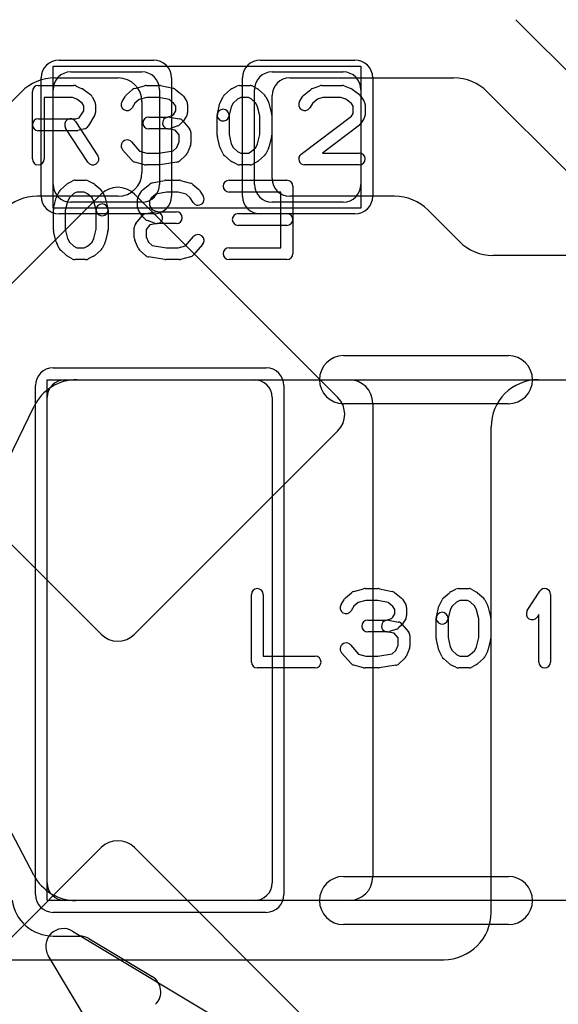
# Model space of a CAD drawing. Extents: x -3.2 to 23.2, y -0.5 to 25.
# Tile 13 of 22: x 9.6 to 11.9, y 8.7 to 12.9. Entities that reach past the tile are written whole.
import ezdxf

# ---------------------------------------------------------------- set-up
doc = ezdxf.new("R2010")
doc.units = 0
for name, color, linetype in [('L1', 3, 'CONTINUOUS'), ('L4', 3, 'CONTINUOUS'), ('MetalMask-A', 176, 'CONTINUOUS'), ('PartsArea-A', 111, 'CONTINUOUS'), ('PartsSilk-A', 221, 'CONTINUOUS'), ('PartsSilk-B', 221, 'CONTINUOUS'), ('Resist-A', 2, 'CONTINUOUS'), ('Silk-A', 140, 'CONTINUOUS')]:
    doc.layers.add(name, color=color, linetype=linetype)

msp = doc.modelspace()

# ---------------------------------------------------------------- linework, layer by layer
at = {"layer": 'L1'}
for p, q in [((12.04571, 12.52929), (11.67929, 12.89571)), ((9.73284, 12.65), (10, 12.65)), ((9.8, 12.675), (10.1, 12.675)), ((10.65, 12.675), (10.95, 12.675)), ((10.72497, 12.65), (11.41716, 12.65)), ((9.15858, 12.15858), (9.59142, 12.59142)), ((9.725, 12.2), (9.725, 12.6)), ((10.175, 12.6), (10.175, 12.2)), ((10.575, 12.2), (10.575, 12.6)), ((10.65, 12.22497), (10.65, 12.57503)), ((11.025, 12.6), (11.025, 12.2)), ((11.55858, 12.59142), (11.89142, 12.25858)), ((10.1, 12.55), (10.1, 12.25)), ((10, 12.15), (9.65784, 12.15)), ((11.16716, 12.15), (10.72497, 12.15)), ((10.1, 12.125), (9.8, 12.125)), ((10.95, 12.125), (10.65, 12.125)), ((11.44142, 11.95858), (11.30858, 12.09142)), ((12.74216, 11.9), (11.58284, 11.9)), ((9.775, 11.375), (10.575, 11.375)), ((9.82496, 11.37501), (10.975, 11.375)), ((11.775, 11.375), (12.875, 11.375)), ((9.7, 9.25), (9.7, 11.3)), ((10.65, 11.3), (10.65, 9.25)), ((11.075, 11.275), (11.075, 9.275)), ((9.25478, 10.46231), (9.6452, 11.26269)), ((11.575, 9.125), (11.575, 11.175)), ((9.64376, 9.28183), (9.25623, 10.01815)), ((10.575, 9.175), (9.775, 9.175)), ((10.975, 9.175), (9.82075, 9.17498)), ((9.55, 8.925), (11.375, 8.925))]:
    msp.add_line(p, q, dxfattribs=at)
for centre, radius, start, end in [((9.73284, 12.45), 0.2, 90, 135), ((9.8, 12.6), 0.075, 90, 180), ((10, 12.55), 0.1, 0, 90), ((10.1, 12.6), 0.075, 0, 90), ((10.65, 12.6), 0.075, 90, 180), ((10.72497, 12.57503), 0.07497, 90, 180), ((10.95, 12.6), 0.075, 0, 90), ((11.41716, 12.45), 0.2, 45, 90), ((10, 12.25), 0.1, -90, 0), ((9.8, 12.2), 0.075, 180, -90), ((10.1, 12.2), 0.075, -90, 0), ((10.65, 12.2), 0.075, 180, -90), ((10.72497, 12.22497), 0.07497, 180, -90), ((10.95, 12.2), 0.075, -90, 0), ((9.65784, 11.95), 0.2, 90, 135), ((11.16716, 11.95), 0.2, 45, 90), ((11.58284, 12.1), 0.2, -135, -90), ((9.82495, 11.17501), 0.2, 89.99714, 153.99714), ((9.775, 11.3), 0.075, 90, 180), ((10.575, 11.3), 0.075, 0, 90), ((10.975, 11.275), 0.1, 0, 89.99954), ((11.775, 11.175), 0.2, 90, 180), ((9.82075, 9.37498), 0.2, -152.24213, -89.9991), ((10.975, 9.275), 0.1, -90, 0), ((9.775, 9.25), 0.075, 180, -90), ((10.575, 9.25), 0.075, -90, 0), ((11.375, 9.125), 0.2, -90, 0)]:
    msp.add_arc(centre, radius, start, end, dxfattribs=at)
at = {"layer": 'L4'}
for p, q in [((9.92763, 12.1585), (9.06904, 11.29991)), ((10.92762, 11.29991), (10.06903, 12.1585)), ((9.06904, 11.15849), (9.92762, 10.29991)), ((10.06904, 10.29991), (10.92762, 11.15849)), ((9.92763, 9.3985), (9.06904, 8.53991)), ((10.92762, 8.53991), (10.06903, 9.3985))]:
    msp.add_line(p, q, dxfattribs=at)
for centre, radius, start, end in [((9.99833, 12.0878), 0.09998, 45, 135), ((10.85691, 11.2292), 0.1, -45, 45), ((9.99833, 10.37062), 0.1, -135, -45), ((9.99833, 9.3278), 0.09998, 45, 135)]:
    msp.add_arc(centre, radius, start, end, dxfattribs=at)
at = {"layer": 'MetalMask-A'}
for p, q in [((9.8, 12.675), (10.1, 12.675)), ((10.65, 12.675), (10.95, 12.675)), ((9.725, 12.2), (9.725, 12.6)), ((10.175, 12.6), (10.175, 12.2)), ((10.575, 12.2), (10.575, 12.6)), ((11.025, 12.6), (11.025, 12.2)), ((10.1, 12.125), (9.8, 12.125)), ((10.95, 12.125), (10.65, 12.125)), ((9.775, 11.375), (10.575, 11.375)), ((9.7, 9.25), (9.7, 11.3)), ((10.65, 11.3), (10.65, 9.25)), ((10.575, 9.175), (9.775, 9.175))]:
    msp.add_line(p, q, dxfattribs=at)
for centre, start, end in [((9.8, 12.6), 90, 180), ((10.1, 12.6), 0, 90), ((10.65, 12.6), 90, 180), ((10.95, 12.6), 0, 90), ((9.8, 12.2), 180, -90), ((10.1, 12.2), -90, 0), ((10.65, 12.2), 180, -90), ((10.95, 12.2), -90, 0), ((9.775, 11.3), 90, 180), ((10.575, 11.3), 0, 90), ((9.775, 9.25), 180, -90), ((10.575, 9.25), -90, 0)]:
    msp.add_arc(centre, 0.075, start, end, dxfattribs=at)
at = {"layer": 'PartsArea-A'}
for p, q in [((9.725, 12.1), (9.725, 12.7)), ((9.725, 12.7), (11.025, 12.7)), ((11.025, 12.7), (11.025, 12.1)), ((11.025, 12.1), (9.725, 12.1)), ((9.7, 9.175), (9.7, 11.375)), ((9.7, 11.375), (12.9, 11.375)), ((12.9, 9.175), (9.7, 9.175))]:
    msp.add_line(p, q, dxfattribs=at)
at = {"layer": 'PartsSilk-A'}
for p, q in [((9.6625, 12.61759), (9.8125, 12.61759)), ((9.82265, 12.61544), (9.84765, 12.60433)), ((10.06995, 12.60564), (10.11162, 12.61675)), ((10.11806, 12.61759), (10.17361, 12.61759)), ((10.17876, 12.61705), (10.23154, 12.60594)), ((10.4791, 12.60384), (10.50132, 12.61495)), ((10.5125, 12.61759), (10.55694, 12.61759)), ((10.56934, 12.6143), (10.58879, 12.60319)), ((10.82063, 12.60497), (10.85118, 12.61608)), ((10.85972, 12.61759), (10.94583, 12.61759)), ((10.95511, 12.6158), (10.98289, 12.60469)), ((9.6375, 12.30741), (9.6375, 12.59259)), ((9.8072, 12.56759), (9.6875, 12.56759)), ((9.6875, 12.56759), (9.6875, 12.30741)), ((9.82493, 12.55971), (9.8072, 12.56759)), ((9.8522, 12.6017), (9.88276, 12.57948)), ((9.89042, 12.57044), (9.90153, 12.54822)), ((10.0163, 12.55029), (10.03019, 12.57251)), ((10.03478, 12.57795), (10.05978, 12.60017)), ((10.12134, 12.56759), (10.08856, 12.55885)), ((10.17101, 12.56759), (10.12134, 12.56759)), ((10.21542, 12.55824), (10.17101, 12.56759)), ((10.24201, 12.601), (10.26979, 12.57878)), ((10.27537, 12.57251), (10.28926, 12.55029)), ((10.43181, 12.54822), (10.44292, 12.57044)), ((10.44867, 12.57795), (10.47367, 12.60017)), ((10.50442, 12.5606), (10.48549, 12.54377)), ((10.5184, 12.56759), (10.50442, 12.5606)), ((10.5503, 12.56759), (10.5184, 12.56759)), ((10.56173, 12.56106), (10.5503, 12.56759)), ((10.58118, 12.54377), (10.56173, 12.56106)), ((10.593, 12.60017), (10.618, 12.57795)), ((10.62375, 12.57044), (10.63486, 12.54822)), ((10.7663, 12.55029), (10.78019, 12.57251)), ((10.78577, 12.57878), (10.81355, 12.601)), ((10.86412, 12.56759), (10.84158, 12.55939)), ((10.94102, 12.56759), (10.86412, 12.56759)), ((10.96143, 12.55943), (10.94102, 12.56759)), ((10.98831, 12.6017), (11.01887, 12.57948)), ((11.02537, 12.57251), (11.03926, 12.55029)), ((9.84843, 12.54263), (9.82493, 12.55971)), ((9.85417, 12.53114), (9.84843, 12.54263)), ((9.85417, 12.51087), (9.85417, 12.53114)), ((9.90417, 12.53704), (9.90417, 12.5037)), ((10.07068, 12.54296), (10.0587, 12.52379)), ((10.08856, 12.55885), (10.07068, 12.54296)), ((10.23523, 12.5424), (10.21542, 12.55824)), ((10.24306, 12.52987), (10.23523, 12.5424)), ((10.24306, 12.51087), (10.24306, 12.52987)), ((10.29306, 12.53704), (10.29306, 12.5037)), ((10.41881, 12.49865), (10.42992, 12.5431)), ((10.47776, 12.52831), (10.46731, 12.48653)), ((10.48549, 12.54377), (10.47776, 12.52831)), ((10.58891, 12.52831), (10.58118, 12.54377)), ((10.59861, 12.48951), (10.58891, 12.52831)), ((10.63675, 12.5431), (10.64786, 12.49865)), ((10.82033, 12.5424), (10.8087, 12.52379)), ((10.84158, 12.55939), (10.82033, 12.5424)), ((10.98554, 12.54189), (10.96143, 12.55943)), ((10.99306, 12.52987), (10.98554, 12.54189)), ((10.99306, 12.49976), (10.99306, 12.52987)), ((11.04306, 12.53704), (11.04306, 12.49259)), ((9.82033, 12.47685), (9.83542, 12.48087)), ((9.83542, 12.48087), (9.85417, 12.51087)), ((9.90037, 12.49045), (9.87259, 12.44601)), ((10.12917, 12.48426), (10.2081, 12.48426)), ((10.2081, 12.48426), (10.2293, 12.49197)), ((10.21688, 12.48387), (10.25855, 12.47646)), ((10.2293, 12.49197), (10.23448, 12.49715)), ((10.23448, 12.49715), (10.24306, 12.51087)), ((10.28926, 12.49045), (10.27537, 12.46823)), ((10.41806, 12.40741), (10.41806, 12.49259)), ((10.46806, 12.49259), (10.46806, 12.41049)), ((10.59861, 12.41049), (10.59861, 12.48951)), ((10.64861, 12.49259), (10.64861, 12.40741)), ((10.77247, 12.32739), (10.98543, 12.48756)), ((10.98543, 12.48756), (10.99306, 12.49976)), ((11.03926, 12.47934), (11.02537, 12.45712)), ((9.6625, 12.47685), (9.82033, 12.47685)), ((9.87214, 12.29373), (9.77769, 12.43817)), ((9.81953, 12.46553), (9.91398, 12.32109)), ((10.2516, 12.44687), (10.22104, 12.43576)), ((10.27185, 12.4638), (10.26074, 12.45269)), ((10.27338, 12.46785), (10.30115, 12.43452)), ((11.0192, 12.45039), (10.86233, 12.33241)), ((9.82361, 12.42685), (9.6625, 12.42685)), ((9.85783, 12.4351), (9.83005, 12.42769)), ((10.2125, 12.43426), (10.12917, 12.43426)), ((10.24081, 12.42883), (10.20812, 12.43465)), ((10.25694, 12.40947), (10.24081, 12.42883)), ((10.25694, 12.37907), (10.25694, 12.40947)), ((10.30694, 12.41852), (10.30694, 12.37407)), ((10.42992, 12.3569), (10.41881, 12.40135)), ((10.46806, 12.41049), (10.47776, 12.37169)), ((10.58891, 12.37169), (10.59861, 12.41049)), ((10.64786, 12.40135), (10.63675, 12.3569)), ((10.05631, 12.37942), (10.09019, 12.34071)), ((10.23191, 12.34205), (10.24718, 12.35563)), ((10.24718, 12.35563), (10.25694, 12.37907)), ((10.30502, 12.36446), (10.29114, 12.33113)), ((10.47776, 12.37169), (10.48549, 12.35623)), ((10.48549, 12.35623), (10.50442, 12.3394)), ((10.56173, 12.33894), (10.58118, 12.35623)), ((10.58118, 12.35623), (10.58891, 12.37169)), ((10.05758, 12.30206), (10.01869, 12.3465)), ((10.09019, 12.34071), (10.12134, 12.33241)), ((10.12134, 12.33241), (10.17162, 12.33241)), ((10.17162, 12.33241), (10.23191, 12.34205)), ((10.28467, 12.32205), (10.25967, 12.29983)), ((10.44292, 12.32956), (10.43181, 12.35178)), ((10.47367, 12.29983), (10.44867, 12.32205)), ((10.50442, 12.3394), (10.5184, 12.33241)), ((10.5184, 12.33241), (10.5503, 12.33241)), ((10.5503, 12.33241), (10.56173, 12.33894)), ((10.618, 12.32205), (10.593, 12.29983)), ((10.63486, 12.35178), (10.62375, 12.32956)), ((10.86233, 12.33241), (11.01806, 12.33241)), ((10.11162, 12.28325), (10.06995, 12.29436)), ((10.17361, 12.28241), (10.11806, 12.28241)), ((10.24701, 12.29383), (10.17756, 12.28272)), ((10.50132, 12.28505), (10.4791, 12.29616)), ((10.55694, 12.28241), (10.5125, 12.28241)), ((10.58879, 12.29681), (10.56934, 12.2857)), ((11.01806, 12.28241), (10.7875, 12.28241)), ((10.9516, 11.4766), (11.6484, 11.4766)), ((11.6484, 11.2734), (10.9516, 11.2734)), ((10.99495, 10.48064), (11.03662, 10.49175)), ((11.04306, 10.49259), (11.09861, 10.49259)), ((11.10376, 10.49205), (11.15654, 10.48094)), ((11.4041, 10.47884), (11.42632, 10.48995)), ((11.4375, 10.49259), (11.48194, 10.49259)), ((11.49434, 10.4893), (11.51379, 10.47819)), ((11.72763, 10.3997), (11.78041, 10.48118)), ((10.5625, 10.18241), (10.5625, 10.46759)), ((10.6125, 10.46759), (10.6125, 10.20741)), ((10.9413, 10.42529), (10.95519, 10.44751)), ((10.95978, 10.45295), (10.98478, 10.47517)), ((11.04634, 10.44259), (11.01356, 10.43385)), ((11.09601, 10.44259), (11.04634, 10.44259)), ((11.14042, 10.43324), (11.09601, 10.44259)), ((11.16701, 10.476), (11.19479, 10.45378)), ((11.20037, 10.44751), (11.21426, 10.42529)), ((11.35681, 10.42322), (11.36792, 10.44544)), ((11.37367, 10.45295), (11.39867, 10.47517)), ((11.4434, 10.44259), (11.42942, 10.4356)), ((11.4753, 10.44259), (11.4434, 10.44259)), ((11.48673, 10.43606), (11.4753, 10.44259)), ((11.518, 10.47517), (11.543, 10.45295)), ((11.54875, 10.44544), (11.55986, 10.42322)), ((11.82639, 10.46759), (11.82639, 10.18241)), ((10.99568, 10.41796), (10.9837, 10.39879)), ((11.01356, 10.43385), (10.99568, 10.41796)), ((11.16023, 10.4174), (11.14042, 10.43324)), ((11.16806, 10.40487), (11.16023, 10.4174)), ((11.16806, 10.38587), (11.16806, 10.40487)), ((11.21806, 10.41204), (11.21806, 10.3787)), ((11.34381, 10.37365), (11.35492, 10.4181)), ((11.40276, 10.40331), (11.39231, 10.36153)), ((11.41049, 10.41877), (11.40276, 10.40331)), ((11.42942, 10.4356), (11.41049, 10.41877)), ((11.50618, 10.41877), (11.48673, 10.43606)), ((11.51391, 10.40331), (11.50618, 10.41877)), ((11.52361, 10.36451), (11.51391, 10.40331)), ((11.56175, 10.4181), (11.57286, 10.37365)), ((11.05417, 10.35926), (11.1331, 10.35926)), ((11.1331, 10.35926), (11.1543, 10.36697)), ((11.14188, 10.35887), (11.18355, 10.35146)), ((11.1543, 10.36697), (11.15948, 10.37215)), ((11.15948, 10.37215), (11.16806, 10.38587)), ((11.21426, 10.36545), (11.20037, 10.34323)), ((11.34306, 10.28241), (11.34306, 10.36759)), ((11.39306, 10.36759), (11.39306, 10.28549)), ((11.52361, 10.28549), (11.52361, 10.36451)), ((11.57361, 10.36759), (11.57361, 10.28241)), ((11.77639, 10.38301), (11.76959, 10.37252)), ((11.77639, 10.18241), (11.77639, 10.38301)), ((11.1766, 10.32187), (11.14604, 10.31076)), ((11.19685, 10.3388), (11.18574, 10.32769)), ((11.19838, 10.34285), (11.22615, 10.30952)), ((11.1375, 10.30926), (11.05417, 10.30926)), ((11.16581, 10.30383), (11.13312, 10.30965)), ((11.18194, 10.28447), (11.16581, 10.30383)), ((11.18194, 10.25407), (11.18194, 10.28447)), ((11.23194, 10.29352), (11.23194, 10.24907)), ((11.35492, 10.2319), (11.34381, 10.27635)), ((11.39306, 10.28549), (11.40276, 10.24669)), ((11.51391, 10.24669), (11.52361, 10.28549)), ((11.57286, 10.27635), (11.56175, 10.2319)), ((10.98131, 10.25442), (11.01519, 10.21571)), ((11.17218, 10.23063), (11.18194, 10.25407)), ((11.23002, 10.23946), (11.21614, 10.20613)), ((11.40276, 10.24669), (11.41049, 10.23123)), ((11.50618, 10.23123), (11.51391, 10.24669)), ((10.6125, 10.20741), (10.83194, 10.20741)), ((10.98258, 10.17706), (10.94369, 10.2215)), ((11.01519, 10.21571), (11.04634, 10.20741)), ((11.04634, 10.20741), (11.09662, 10.20741)), ((11.09662, 10.20741), (11.15691, 10.21705)), ((11.15691, 10.21705), (11.17218, 10.23063)), ((11.20967, 10.19705), (11.18467, 10.17483)), ((11.36792, 10.20456), (11.35681, 10.22678)), ((11.39867, 10.17483), (11.37367, 10.19705)), ((11.41049, 10.23123), (11.42942, 10.2144)), ((11.42942, 10.2144), (11.4434, 10.20741)), ((11.4434, 10.20741), (11.4753, 10.20741)), ((11.4753, 10.20741), (11.48673, 10.21394)), ((11.48673, 10.21394), (11.50618, 10.23123)), ((11.543, 10.19705), (11.518, 10.17483)), ((11.55986, 10.22678), (11.54875, 10.20456)), ((10.83194, 10.15741), (10.5875, 10.15741)), ((11.03662, 10.15825), (10.99495, 10.16936)), ((11.09861, 10.15741), (11.04306, 10.15741)), ((11.17201, 10.16883), (11.10256, 10.15772)), ((11.42632, 10.16005), (11.4041, 10.17116)), ((11.48194, 10.15741), (11.4375, 10.15741)), ((11.51379, 10.17181), (11.49434, 10.1607)), ((10.9516, 9.2766), (11.6484, 9.2766)), ((11.6484, 9.0734), (10.9516, 9.0734)), ((9.80725, 9.04565), (10.79346, 8.45392)), ((10.29608, 7.95654), (9.70435, 8.94275))]:
    msp.add_line(p, q, dxfattribs=at)
for centre, radius, start, end in [((9.6625, 12.59259), 0.025, 90, 180), ((9.8125, 12.59259), 0.025, 66.04914, 90), ((9.8375, 12.58148), 0.025, 53.98274, 66.03964), ((10.07639, 12.58148), 0.025, 104.92551, 131.63069), ((10.11806, 12.59259), 0.025, 90, 104.92885), ((10.17361, 12.59259), 0.025, 78.11016, 90), ((10.22639, 12.58148), 0.025, 51.33303, 78.11298), ((10.49028, 12.58148), 0.025, 116.56505, 131.62783), ((10.5125, 12.59259), 0.025, 90, 116.56505), ((10.55694, 12.59259), 0.025, 60.26649, 90), ((10.57639, 12.58148), 0.025, 48.37217, 60.26649), ((10.82917, 12.58148), 0.025, 109.97919, 128.65478), ((10.85972, 12.59259), 0.025, 90, 109.98461), ((10.94583, 12.59259), 0.025, 68.2071, 90), ((10.97361, 12.58148), 0.025, 53.98274, 68.20215), ((9.86806, 12.55926), 0.025, 26.56505, 53.97932), ((10.05139, 12.55926), 0.025, 131.62783, 147.98998), ((10.25417, 12.55926), 0.025, 32.00538, 51.34522), ((10.46528, 12.55926), 0.025, 131.62783, 153.43495), ((10.60139, 12.55926), 0.025, 26.56505, 48.37217), ((10.80139, 12.55926), 0.025, 128.66697, 147.98998), ((11.00417, 12.55926), 0.025, 32.00538, 53.97932), ((9.87917, 12.53704), 0.025, 0, 26.56505), ((10.0375, 12.53704), 0.025, 147.99462, -32.01002), ((10.26806, 12.53704), 0.025, 0, 32.01002), ((10.45417, 12.53704), 0.025, 153.43495, 165.96932), ((10.6125, 12.53704), 0.025, 14.03068, 26.56505), ((10.7875, 12.53704), 0.025, 147.99462, -32.01002), ((11.01806, 12.53704), 0.025, 0, 32.01002), ((9.87917, 12.5037), 0.025, -32.00538, 0), ((10.12917, 12.45926), 0.025, 90, -90), ((10.2125, 12.45926), 0.025, 79.90837, -100.08326), ((10.26806, 12.5037), 0.025, -32.00538, 0), ((10.44306, 12.49259), 0.025, 0, 180), ((10.44306, 12.49259), 0.025, 165.96932, -14.03321), ((10.62361, 12.49259), 0.025, 0, 14.03068), ((11.01806, 12.49259), 0.025, -32.00538, 0), ((9.6625, 12.45185), 0.025, 90, -90), ((9.79861, 12.45185), 0.025, 33.18146, -146.81914), ((9.85139, 12.45926), 0.025, -75.07449, -32.01002), ((10.24306, 12.47037), 0.025, -70.02864, -45), ((10.25417, 12.45185), 0.025, 39.7909, 79.91674), ((10.25417, 12.48148), 0.025, -45, -32.01002), ((11.00417, 12.47037), 0.025, -53.0476, -32.01002), ((9.82361, 12.45185), 0.025, -90, -75.06473), ((10.2125, 12.45926), 0.025, -90, -70.02141), ((10.28194, 12.41852), 0.025, 0, 39.8005), ((10.44306, 12.40741), 0.025, 180, -165.96932), ((10.62361, 12.40741), 0.025, -14.03068, 0), ((10.0375, 12.36296), 0.025, 41.18808, -138.81042), ((10.28194, 12.37407), 0.025, -22.60576, 0), ((10.45417, 12.36296), 0.025, -165.96932, -153.43495), ((10.6125, 12.36296), 0.025, -26.56505, -14.03068), ((9.89306, 12.30741), 0.025, -146.81854, 33.18086), ((10.26806, 12.34074), 0.025, -48.37217, -22.60888), ((10.46528, 12.34074), 0.025, -153.43495, -131.62783), ((10.60139, 12.34074), 0.025, -48.37217, -26.56505), ((10.7875, 12.30741), 0.025, 126.9524, -90), ((11.01806, 12.30741), 0.025, -90, 90), ((9.6625, 12.30741), 0.025, 180, 0), ((10.07639, 12.31852), 0.025, -138.81192, -104.92885), ((10.11806, 12.30741), 0.025, -104.92551, -90), ((10.17361, 12.30741), 0.025, -90, -80.91133), ((10.24306, 12.31852), 0.025, -80.91063, -48.36931), ((10.49028, 12.31852), 0.025, -131.62783, -116.56505), ((10.5125, 12.30741), 0.025, -116.56505, -90), ((10.55694, 12.30741), 0.025, -90, -60.26649), ((10.57639, 12.31852), 0.025, -60.26649, -48.37217), ((10.9516, 11.375), 0.1016, 90, -90), ((11.6484, 11.375), 0.1016, -90, 90), ((10.5875, 10.46759), 0.025, 0, 180), ((11.04306, 10.46759), 0.025, 90, 104.92885), ((11.09861, 10.46759), 0.025, 78.11016, 90), ((11.4375, 10.46759), 0.025, 90, 116.56505), ((11.48194, 10.46759), 0.025, 60.26649, 90), ((11.80139, 10.46759), 0.025, 0, 147.06619), ((10.97639, 10.43426), 0.025, 131.62783, 147.98998), ((11.00139, 10.45648), 0.025, 104.92551, 131.63069), ((11.15139, 10.45648), 0.025, 51.33303, 78.11298), ((11.17917, 10.43426), 0.025, 32.00538, 51.34522), ((11.39028, 10.43426), 0.025, 131.62783, 153.43495), ((11.41528, 10.45648), 0.025, 116.56505, 131.62783), ((11.50139, 10.45648), 0.025, 48.37217, 60.26649), ((11.52639, 10.43426), 0.025, 26.56505, 48.37217), ((10.9625, 10.41204), 0.025, 147.99462, -32.01002), ((11.19306, 10.41204), 0.025, 0, 32.01002), ((11.37917, 10.41204), 0.025, 153.43495, 165.96932), ((11.5375, 10.41204), 0.025, 14.03068, 26.56505), ((11.74861, 10.38611), 0.025, 147.06646, -32.93381), ((11.05417, 10.33426), 0.025, 90, -90), ((11.1375, 10.33426), 0.025, 79.90837, -100.08326), ((11.19306, 10.3787), 0.025, -32.00538, 0), ((11.36806, 10.36759), 0.025, 0, 180), ((11.36806, 10.36759), 0.025, 165.96932, -14.03321), ((11.54861, 10.36759), 0.025, 0, 14.03068), ((11.16806, 10.34537), 0.025, -70.02864, -45), ((11.17917, 10.32685), 0.025, 39.7909, 79.91674), ((11.17917, 10.35648), 0.025, -45, -32.01002), ((11.1375, 10.33426), 0.025, -90, -70.02141), ((11.20694, 10.29352), 0.025, 0, 39.8005), ((11.36806, 10.28241), 0.025, 180, -165.96932), ((11.54861, 10.28241), 0.025, -14.03068, 0), ((10.9625, 10.23796), 0.025, 41.18808, -138.81042), ((11.20694, 10.24907), 0.025, -22.60576, 0), ((11.37917, 10.23796), 0.025, -165.96932, -153.43495), ((11.5375, 10.23796), 0.025, -26.56505, -14.03068), ((10.83194, 10.18241), 0.025, -90, 90), ((11.19306, 10.21574), 0.025, -48.37217, -22.60888), ((11.39028, 10.21574), 0.025, -153.43495, -131.62783), ((11.52639, 10.21574), 0.025, -48.37217, -26.56505), ((10.5875, 10.18241), 0.025, 180, -90), ((11.00139, 10.19352), 0.025, -138.81192, -104.92885), ((11.04306, 10.18241), 0.025, -104.92551, -90), ((11.09861, 10.18241), 0.025, -90, -80.91133), ((11.16806, 10.19352), 0.025, -80.91063, -48.36931), ((11.41528, 10.19352), 0.025, -131.62783, -116.56505), ((11.4375, 10.18241), 0.025, -116.56505, -90), ((11.48194, 10.18241), 0.025, -90, -60.26649), ((11.50139, 10.19352), 0.025, -60.26649, -48.37217), ((11.80139, 10.18241), 0.025, 180, 0), ((10.9516, 9.175), 0.1016, 90, -90), ((11.6484, 9.175), 0.1016, -90, 90), ((9.76866, 8.98134), 0.075, 59.03362, -149.03611)]:
    msp.add_arc(centre, radius, start, end, dxfattribs=at)
at = {"layer": 'PartsSilk-B'}
for p, q in [((9.757, 12.17795), (9.782, 12.20017)), ((9.78621, 12.20319), (9.80566, 12.2143)), ((9.81806, 12.21759), (9.8625, 12.21759)), ((9.87368, 12.21495), (9.8959, 12.20384)), ((9.90133, 12.20017), (9.92633, 12.17795)), ((10.10521, 12.17878), (10.13299, 12.201)), ((10.14346, 12.20594), (10.19624, 12.21705)), ((10.20139, 12.21759), (10.25694, 12.21759)), ((10.26338, 12.21675), (10.30505, 12.20564)), ((10.31522, 12.20017), (10.34022, 12.17795)), ((10.46806, 12.21759), (10.7125, 12.21759)), ((10.7375, 12.19259), (10.7375, 11.90741)), ((9.74014, 12.14822), (9.75125, 12.17044)), ((9.81327, 12.16106), (9.79382, 12.14377)), ((9.8247, 12.16759), (9.81327, 12.16106)), ((9.8566, 12.16759), (9.8247, 12.16759)), ((9.87058, 12.1606), (9.8566, 12.16759)), ((9.88951, 12.14377), (9.87058, 12.1606)), ((9.93208, 12.17044), (9.94319, 12.14822)), ((10.08574, 12.15029), (10.09963, 12.17251)), ((10.15958, 12.15824), (10.13977, 12.1424)), ((10.20399, 12.16759), (10.15958, 12.15824)), ((10.25366, 12.16759), (10.20399, 12.16759)), ((10.28644, 12.15885), (10.25366, 12.16759)), ((10.30432, 12.14296), (10.28644, 12.15885)), ((10.34481, 12.17251), (10.3587, 12.15029)), ((10.6875, 12.16759), (10.46806, 12.16759)), ((10.6875, 11.93241), (10.6875, 12.16759)), ((9.72714, 12.09865), (9.73825, 12.1431)), ((9.78609, 12.12831), (9.77639, 12.08951)), ((9.79382, 12.14377), (9.78609, 12.12831)), ((9.89724, 12.12831), (9.88951, 12.14377)), ((9.90769, 12.08653), (9.89724, 12.12831)), ((9.94508, 12.1431), (9.95619, 12.09865)), ((10.08194, 12.1037), (10.08194, 12.13704)), ((10.13977, 12.1424), (10.13194, 12.12987)), ((10.13194, 12.12987), (10.13194, 12.11087)), ((10.13194, 12.11087), (10.14052, 12.09715)), ((10.3163, 12.12379), (10.30432, 12.14296)), ((9.72639, 12.00741), (9.72639, 12.09259)), ((9.77639, 12.08951), (9.77639, 12.01049)), ((9.90694, 12.01049), (9.90694, 12.09259)), ((9.95694, 12.09259), (9.95694, 12.00741)), ((10.07385, 12.03452), (10.10162, 12.06785)), ((10.09963, 12.06823), (10.08574, 12.09045)), ((10.11426, 12.05269), (10.10315, 12.0638)), ((10.11645, 12.07646), (10.15812, 12.08387)), ((10.14052, 12.09715), (10.1457, 12.09197)), ((10.1457, 12.09197), (10.1669, 12.08426)), ((10.1669, 12.08426), (10.24583, 12.08426)), ((10.50694, 12.07685), (10.7125, 12.07685)), ((10.13419, 12.02883), (10.11806, 12.00947)), ((10.15396, 12.03576), (10.1234, 12.04687)), ((10.16688, 12.03465), (10.13419, 12.02883)), ((10.24583, 12.03426), (10.1625, 12.03426)), ((10.7125, 12.02685), (10.50694, 12.02685)), ((9.73825, 11.9569), (9.72714, 12.00135)), ((9.77639, 12.01049), (9.78609, 11.97169)), ((9.89724, 11.97169), (9.90694, 12.01049)), ((9.95619, 12.00135), (9.94508, 11.9569)), ((10.06806, 11.97407), (10.06806, 12.01852)), ((10.11806, 12.00947), (10.11806, 11.97907)), ((10.11806, 11.97907), (10.12782, 11.95563)), ((10.28481, 11.94071), (10.31869, 11.97942)), ((9.75125, 11.92956), (9.74014, 11.95178)), ((9.78609, 11.97169), (9.79382, 11.95623)), ((9.79382, 11.95623), (9.81327, 11.93894)), ((9.81327, 11.93894), (9.8247, 11.93241)), ((9.8566, 11.93241), (9.87058, 11.9394)), ((9.87058, 11.9394), (9.88951, 11.95623)), ((9.88951, 11.95623), (9.89724, 11.97169)), ((9.94319, 11.95178), (9.93208, 11.92956)), ((10.08386, 11.93113), (10.06998, 11.96446)), ((10.12782, 11.95563), (10.14309, 11.94205)), ((10.14309, 11.94205), (10.20338, 11.93241)), ((10.25366, 11.93241), (10.28481, 11.94071)), ((10.35631, 11.9465), (10.31742, 11.90206)), ((9.782, 11.89983), (9.757, 11.92205)), ((9.80566, 11.8857), (9.78621, 11.89681)), ((9.8247, 11.93241), (9.8566, 11.93241)), ((9.8959, 11.89616), (9.87368, 11.88505)), ((9.92633, 11.92205), (9.90133, 11.89983)), ((10.11533, 11.89983), (10.09033, 11.92205)), ((10.20338, 11.93241), (10.25366, 11.93241)), ((10.46806, 11.93241), (10.6875, 11.93241)), ((9.8625, 11.88241), (9.81806, 11.88241)), ((10.19744, 11.88272), (10.12799, 11.89383)), ((10.25694, 11.88241), (10.20139, 11.88241)), ((10.30505, 11.89436), (10.26338, 11.88325)), ((10.7125, 11.88241), (10.46806, 11.88241))]:
    msp.add_line(p, q, dxfattribs=at)
for centre, start, end in [((9.79861, 12.18148), 119.73351, 131.63069), ((9.81806, 12.19259), 90, 119.73536), ((9.8625, 12.19259), 63.43495, 90), ((9.88472, 12.18148), 48.37217, 63.43495), ((10.14861, 12.18148), 101.88984, 128.66697), ((10.20139, 12.19259), 90, 101.88984), ((10.25694, 12.19259), 75.07449, 90), ((10.29861, 12.18148), 48.37217, 75.07449), ((10.46806, 12.19259), 90, -90), ((10.7125, 12.19259), 0, 90), ((9.7625, 12.13704), 153.43495, 165.96679), ((9.77361, 12.15926), 131.62783, 153.43495), ((9.90972, 12.15926), 26.56505, 48.36931), ((9.92083, 12.13704), 14.03068, 26.56505), ((10.10694, 12.13704), 147.99462, 180), ((10.12083, 12.15926), 128.66697, 147.99462), ((10.3375, 12.13704), -147.99462, 32.01002), ((10.32361, 12.15926), 32.00538, 48.37217), ((9.93194, 12.09259), 0, 180), ((10.10694, 12.1037), 180, -147.99462), ((9.75139, 12.09259), 165.96932, 180), ((9.93194, 12.09259), -165.96932, 14.03321), ((10.12083, 12.08148), -147.99462, -135), ((10.12083, 12.05185), 100.09163, 140.2091), ((10.1625, 12.05926), -79.90837, 100.08326), ((10.24583, 12.05926), -90, 90), ((10.50694, 12.05185), 90, -90), ((10.7125, 12.05185), -90, 90), ((10.09306, 12.01852), 140.2091, 180), ((10.13194, 12.07037), -135, -109.97136), ((10.1625, 12.05926), -109.97136, -90), ((9.75139, 12.00741), 180, -165.96679), ((9.93194, 12.00741), -14.03068, 0), ((10.3375, 11.96296), -41.18808, 138.81042), ((9.7625, 11.96296), -165.96932, -153.43495), ((9.92083, 11.96296), -26.56505, -14.03321), ((10.09306, 11.97407), 180, -157.39424), ((9.77361, 11.94074), -153.43495, -131.63069), ((9.79861, 11.91852), -131.62783, -119.73536), ((9.88472, 11.91852), -63.43495, -48.36931), ((9.90972, 11.94074), -48.37217, -26.56505), ((10.10694, 11.94074), -157.39424, -131.62783), ((10.13194, 11.91852), -131.62783, -99.08937), ((10.29861, 11.91852), -75.07449, -41.18808), ((10.46806, 11.90741), 90, -90), ((10.7125, 11.90741), -90, 0), ((9.81806, 11.90741), -119.73351, -90), ((9.8625, 11.90741), -90, -63.43495), ((10.20139, 11.90741), -99.08937, -90), ((10.25694, 11.90741), -90, -75.07449)]:
    msp.add_arc(centre, 0.025, start, end, dxfattribs=at)
at = {"layer": 'Resist-A'}
for p, q in [((9.75, 12.725), (10.15, 12.725)), ((10.6, 12.725), (11, 12.725)), ((9.675, 12.15), (9.675, 12.65)), ((10.225, 12.65), (10.225, 12.15)), ((10.525, 12.15), (10.525, 12.65)), ((11.075, 12.65), (11.075, 12.15)), ((10.15, 12.075), (9.75, 12.075)), ((11, 12.075), (10.6, 12.075)), ((9.725, 11.425), (10.625, 11.425)), ((9.65, 9.2), (9.65, 11.35)), ((10.7, 11.35), (10.7, 9.2)), ((10.625, 9.125), (9.725, 9.125))]:
    msp.add_line(p, q, dxfattribs=at)
for centre, start, end in [((9.75, 12.65), 90, 180), ((10.15, 12.65), 0, 90), ((10.6, 12.65), 90, 180), ((11, 12.65), 0, 90), ((9.75, 12.15), 180, -90), ((10.15, 12.15), -90, 0), ((10.6, 12.15), 180, -90), ((11, 12.15), -90, 0), ((9.725, 11.35), 90, 180), ((10.625, 11.35), 0, 90), ((9.725, 9.2), 180, -90), ((10.625, 9.2), -90, 0)]:
    msp.add_arc(centre, 0.075, start, end, dxfattribs=at)
at = {"layer": 'Silk-A'}
for p, q in [((10.9516, 11.4766), (11.6484, 11.4766)), ((11.6484, 11.2734), (10.9516, 11.2734)), ((10.9516, 9.2766), (11.6484, 9.2766)), ((11.6484, 9.0734), (10.9516, 9.0734)), ((9.725, 9.025), (9.83756, 9.025)), ((9.87615, 9.01431), (10.14346, 8.85392))]:
    msp.add_line(p, q, dxfattribs=at)
for centre, radius, start, end in [((10.9516, 11.375), 0.1016, 90, -90), ((11.6484, 11.375), 0.1016, -90, 90), ((10.9516, 9.175), 0.1016, 90, -90), ((11.6484, 9.175), 0.1016, -90, 90), ((9.725, 9.2), 0.175, -172.21994, -90), ((9.83756, 8.95), 0.075, 59.03362, 90), ((10.10487, 8.78961), 0.075, -44.9946, 59.03362)]:
    msp.add_arc(centre, radius, start, end, dxfattribs=at)

doc.saveas('drawing.dxf')
